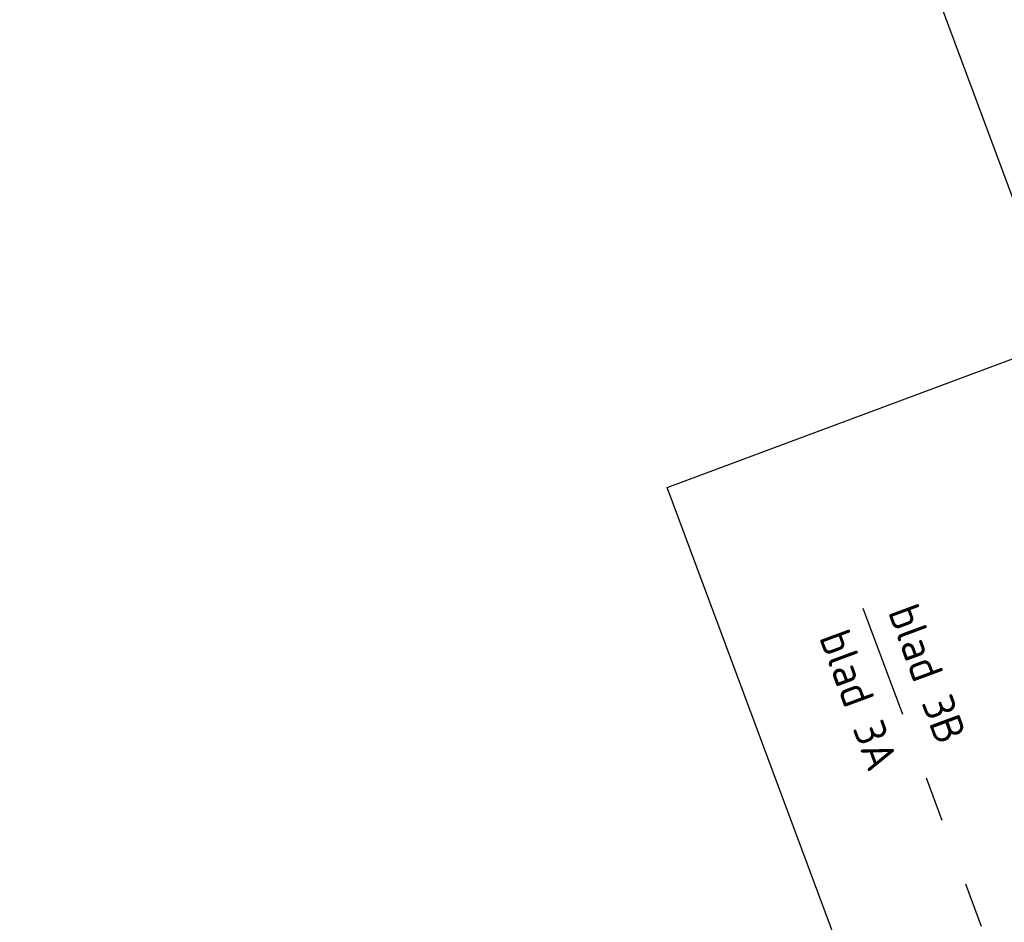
# Model space of a CAD drawing. Header units: metres. Extents: x 132493 to 134960, y 502695 to 503907.
# Tile 77 of 144: x 133315 to 133336, y 503139 to 503159. Entities that reach past the tile are written whole.
import ezdxf

# ---------------------------------------------------------------- set-up
doc = ezdxf.new("R2010")
doc.units = ezdxf.units.M
doc.linetypes.add('AL-TEKENBLADGRENS', pattern=[11.5, 2.5, -1.5, 1, -1.5, 1, -1.5, 2.5])
doc.linetypes.add('XX-PROJECTGRENS', pattern=[18, 12, -3, 0, -3])
doc.layers.get('Defpoints').update_dxf_attribs({"color": 3})
for name, color, linetype, lineweight in [('N-WE-KG-GRENS_WERKGRENS-G', 5, 'XX-PROJECTGRENS', 35), ('N-WE-VH-KANTVERHARDING-G', 2, 'Continuous', 18), ('X-XX-AL-TEKENBLADGRENS-GD', 7, 'AL-TEKENBLADGRENS', 30), ('X-XX-AL-TEKENBLADGRENS-T35', 2, 'Continuous', 35)]:
    doc.layers.add(name, color=color, linetype=linetype, lineweight=lineweight)
doc.styles.add('NLCS-ISO-M200-T35', font='NLCS-ISO.ttf', dxfattribs={"height": 0.7})

msp = doc.modelspace()

# ---------------------------------------------------------------- linework, layer by layer
at = {"layer": 'Defpoints', "elevation": -7055.85, "flags": 128}
for points in [[(133328.95, 503148.747), (133508.688, 503215.691), (133536.994, 503139.691), (133357.256, 503072.747)], [(133150.323, 503105.715), (133330.061, 503172.659), (133358.367, 503096.659), (133178.629, 503029.716)]]:
    msp.add_lwpolyline(points, close=True, dxfattribs=at)
at = {"layer": 'Defpoints', "flags": 128}
for points in [[(133335.45, 503132.005, -0.009836), (133385.922, 503152.206, -0.011653), (133406.362, 503159.073, -0.038666), (133446.469, 503168.274, 0.034971), (133476.151, 503174.585, 0.027182), (133495.213, 503181.262), (133508.936, 503187.117), (133513.82, 503188.836)], [(133335.938, 503130.854, -0.009834), (133386.355, 503151.034, -0.011649), (133406.734, 503157.879, -0.038662), (133446.648, 503167.037, 0.034967), (133476.498, 503173.384, 0.027195), (133495.697, 503180.109), (133509.389, 503185.951), (133517.241, 503188.714)]]:
    msp.add_lwpolyline(points, format="xyb", dxfattribs=at)
at = {"layer": 'N-WE-KG-GRENS_WERKGRENS-G', "flags": 128}
msp.add_lwpolyline([(133128.23, 503054.532), (133134.731, 503056.91), (133137.173, 503057.754), (133149.48, 503062.131), (133213.577, 503086.069), (133252.373, 503101.015), (133270.871, 503108.602), (133306.885, 503123.33), (133329.248, 503132.618), (133334.247, 503134.808, -0.009844), (133384.864, 503155.067, 0.000267), (133395.245, 503158.76), (133404.405, 503161.707), (133414.368, 503164.465), (133423.338, 503166.665), (133422.764, 503168.092), (133426.054, 503169.422), (133426.863, 503167.42), (133431.538, 503168.304), (133432.861, 503169.705, -0.012525), (133446.195, 503172.025), (133446.427, 503171.142), (133453.695, 503172.435), (133464.244, 503174.558), (133468.751, 503175.698), (133481.347, 503179.803), (133494.584, 503184.524), (133505.986, 503189.24), (133509.745, 503190.505), (133516.547, 503192.908), (133520.249, 503182.162), (133500.01, 503174.427), (133496.13, 503172.727), (133491.379, 503168.182), (133490.571, 503170.447)], format="xyb", dxfattribs=at)
at = {"layer": 'N-WE-VH-KANTVERHARDING-G', "flags": 128}
for points in [[(133334.457, 503134.354, -0.009839), (133385.037, 503154.598, -0.005912), (133395.425, 503158.221, -0.005748), (133405.604, 503161.507, -0.018082), (133424.367, 503166.632, -0.018082)], [(133334.768, 503133.617, -0.009838), (133385.315, 503153.847, -0.005909), (133395.68, 503157.463, -0.005909)]]:
    msp.add_lwpolyline(points, format="xyb", dxfattribs=at)
at = {"layer": 'X-XX-AL-TEKENBLADGRENS-GD', "elevation": -0.131, "flags": 128}
msp.add_lwpolyline([(133333.275, 503146.084), (133342.672, 503120.853)], dxfattribs=at)

# ---------------------------------------------------------------- texts
at = {"layer": 'X-XX-AL-TEKENBLADGRENS-T35', "style": 'NLCS-ISO-M200-T35'}
for s, p in [('blad 3B', (133333.82, 503146.006, -1.591)), ('blad 3A', (133332.297, 503145.443, -1.591))]:
    msp.add_text(s, height=0.7, rotation=290.2876, dxfattribs=at).set_placement(p)

doc.saveas('drawing.dxf')
